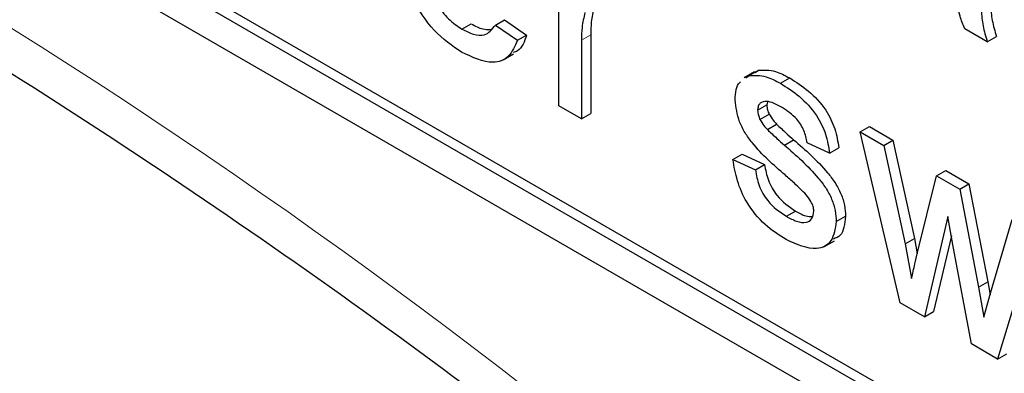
# Paper-space layout 'Blatt2' of a CAD drawing. Header units: millimetres. Extents: x 5 to 418, y 2 to 292.
# Tile 16 of 77: x 79.9 to 82.92, y 171.76 to 172.84. Entities that reach past the tile are written whole.
import ezdxf

# ---------------------------------------------------------------- set-up
doc = ezdxf.new("R2010")
doc.units = ezdxf.units.MM

psp = doc.layouts.new('Blatt2')

# ---------------------------------------------------------------- linework, layer by layer
at = {"color": 7, "linetype": 'Continuous', "lineweight": 25}
for p, q in [((72.0421, 177.6565), (86.1842, 169.4924)), ((75.6907, 175.6808), (86.2125, 169.6067)), ((75.6624, 175.6645), (86.1842, 169.5904)), ((81.5572, 172.5805), (81.5572, 173.034)), ((81.3622, 172.8284), (81.3905, 172.8447)), ((81.3905, 172.8447), (81.458, 172.7978)), ((81.2598, 172.8159), (81.2881, 172.8322)), ((81.3622, 172.8284), (81.4297, 172.7815)), ((82.8704, 172.7772), (82.8015, 172.817)), ((81.4297, 172.7815), (81.458, 172.7978)), ((81.6261, 172.7817), (81.6261, 172.5408)), ((81.6544, 172.798), (81.6544, 172.5571)), ((82.8704, 172.7772), (82.8987, 172.7935)), ((81.3864, 172.7219), (81.4182, 172.7403)), ((82.1572, 172.685), (82.1254, 172.6666)), ((82.1406, 172.6734), (82.1689, 172.6898)), ((82.1588, 172.6825), (82.1689, 172.6898)), ((82.1305, 172.6662), (82.1406, 172.6734)), ((82.2367, 172.6497), (82.265, 172.6661)), ((82.1962, 172.5932), (82.1946, 172.5833)), ((81.6261, 172.5408), (81.5572, 172.5805)), ((82.1663, 172.567), (82.1946, 172.5833)), ((81.6261, 172.5408), (81.6544, 172.5571)), ((82.1735, 172.539), (82.2018, 172.5554)), ((82.1962, 172.5078), (82.2245, 172.5241)), ((82.4812, 172.5007), (82.5094, 172.517)), ((82.5094, 172.517), (82.5811, 172.4756)), ((82.2483, 172.4603), (82.2766, 172.4766)), ((82.6038, 171.9764), (82.4812, 172.5007)), ((82.4812, 172.5007), (82.5529, 172.4593)), ((82.5529, 172.4593), (82.5811, 172.4756)), ((82.5811, 172.4756), (82.6468, 172.1734)), ((82.3868, 172.4358), (82.3179, 172.4676)), ((82.3868, 172.4358), (82.4151, 172.4521)), ((82.5529, 172.4593), (82.6185, 172.1571)), ((82.0905, 172.4159), (82.1188, 172.4322)), ((82.0905, 172.4159), (82.1594, 172.3841)), ((82.1188, 172.4322), (82.1877, 172.4004)), ((82.1594, 172.3841), (82.1877, 172.4004)), ((82.7147, 172.3659), (82.7429, 172.3822)), ((82.7429, 172.3822), (82.8142, 172.3411)), ((82.6565, 172.1312), (82.7147, 172.3659)), ((82.7147, 172.3659), (82.7859, 172.3247)), ((82.7859, 172.3247), (82.8142, 172.3411)), ((82.7859, 172.3247), (82.8437, 172.0246)), ((82.8142, 172.3411), (82.872, 172.0409)), ((82.2544, 172.2418), (82.2826, 172.2581)), ((82.4074, 172.226), (82.4357, 172.2423)), ((82.7499, 172.2409), (82.6775, 171.9338)), ((82.766, 172.1496), (82.7499, 172.2409)), ((82.8806, 172.0064), (82.9467, 172.2319)), ((82.6185, 172.1571), (82.6468, 172.1734)), ((82.6468, 172.1734), (82.6555, 172.1267)), ((82.7603, 172.1816), (82.7058, 171.9501)), ((83.0186, 172.1904), (82.9022, 171.8041)), ((82.3697, 172.1487), (82.4015, 172.1671)), ((82.6185, 172.1571), (82.6383, 172.0508)), ((82.8221, 171.8504), (82.766, 172.1496)), ((82.8437, 172.0246), (82.872, 172.0409)), ((82.8437, 172.0246), (82.8601, 171.9322)), ((82.872, 172.0409), (82.8791, 172.0011)), ((82.8601, 171.9322), (82.8806, 172.0064)), ((82.6775, 171.9338), (82.6038, 171.9764)), ((82.6775, 171.9338), (82.7058, 171.9501)), ((82.9022, 171.8041), (82.8221, 171.8504)), ((82.9022, 171.8041), (82.9305, 171.8205))]:
    psp.add_line(p, q, dxfattribs=at)
at = {"color": 7, "linetype": 'Continuous', "lineweight": 18}
psp.add_line((81.6261, 172.7817), (81.6544, 172.798), dxfattribs=at)
psp.add_arc((69.7119, 156.6094), 19.1339, 50.30384, 69.70154, dxfattribs=at)
at = {"color": 7, "linetype": 'Continuous', "lineweight": 25}
for points, knots in [([(76.5006, 174.3407), (76.6908, 174.2714), (77.244, 174.0699), (78.1737, 173.6527), (79.2868, 173.0564), (80.4018, 172.355), (81.2952, 171.7149), (81.8133, 171.304), (81.9651, 171.1836)], [0, 0, 0, 0, 0.106109, 0.308603, 0.511101, 0.713584, 0.916095, 1, 1, 1, 1]), ([(81.2587, 172.7449), (81.2297, 172.7647), (81.1717, 172.8042), (81.1069, 172.905), (81.0771, 173.0021), (81.0748, 173.0558), (81.0736, 173.0826)], [0, 0, 0, 0, 0.279952, 0.558661, 0.778994, 1, 1, 1, 1]), ([(81.1425, 173.0268), (81.1446, 173.005), (81.1489, 172.9616), (81.1777, 172.8958), (81.2177, 172.8443), (81.2458, 172.8254), (81.2598, 172.8159)], [0, 0, 0, 0, 0.280633, 0.559687, 0.779661, 1, 1, 1, 1]), ([(82.8498, 172.986), (82.8498, 172.9633), (82.85, 172.9258), (82.8514, 172.8731), (82.8558, 172.8264), (82.8656, 172.7936), (82.8704, 172.7772)], [0, 0, 0, 0, 0.340206, 0.560339, 0.780175, 1, 1, 1, 1]), ([(82.878, 173.0024), (82.8781, 172.9796), (82.8783, 172.9421), (82.8797, 172.8894), (82.8841, 172.8428), (82.8938, 172.8099), (82.8987, 172.7935)], [0, 0, 0, 0, 0.340206, 0.560339, 0.780175, 1, 1, 1, 1]), ([(81.6368, 172.8664), (81.6333, 172.8517), (81.6271, 172.8254), (81.6264, 172.795), (81.6261, 172.7817)], [0, 0, 0, 0, 0.559888, 1, 1, 1, 1]), ([(81.6651, 172.8827), (81.6616, 172.868), (81.6553, 172.8417), (81.6547, 172.8114), (81.6544, 172.798)], [0, 0, 0, 0, 0.559888, 1, 1, 1, 1]), ([(82.8015, 172.817), (82.7961, 172.8297), (82.7863, 172.8526), (82.7825, 172.8748), (82.7809, 172.8846)], [0, 0, 0, 0, 0.559697, 1, 1, 1, 1]), ([(81.2598, 172.8159), (81.2717, 172.8098), (81.2954, 172.7977), (81.336, 172.7939), (81.3523, 172.8153), (81.3622, 172.8284)], [0, 0, 0, 0, 0.281282, 0.561906, 1, 1, 1, 1]), ([(81.2881, 172.8322), (81.3002, 172.8257), (81.321, 172.8144), (81.3393, 172.8149), (81.347, 172.8151)], [0, 0, 0, 0, 0.580827, 1, 1, 1, 1]), ([(81.4297, 172.7815), (81.422, 172.7633), (81.4065, 172.7271), (81.3463, 172.704), (81.2919, 172.7294), (81.2587, 172.7449)], [0, 0, 0, 0, 0.280613, 0.560833, 1, 1, 1, 1]), ([(81.458, 172.7978), (81.4513, 172.7778), (81.4427, 172.752), (81.4212, 172.7453), (81.4164, 172.7438)], [0, 0, 0, 0, 0.776004, 1, 1, 1, 1]), ([(82.1689, 172.6898), (82.1857, 172.6904), (82.2159, 172.6916), (82.25, 172.6739), (82.265, 172.6661)], [0, 0, 0, 0, 0.558938, 1, 1, 1, 1]), ([(82.0974, 172.5986), (82.0985, 172.6209), (82.0997, 172.6444), (82.113, 172.6536), (82.1138, 172.6541)], [0, 0, 0, 0, 0.941621, 1, 1, 1, 1]), ([(82.1406, 172.6734), (82.1574, 172.6741), (82.1876, 172.6753), (82.2217, 172.6576), (82.2367, 172.6497)], [0, 0, 0, 0, 0.558938, 1, 1, 1, 1]), ([(82.265, 172.6661), (82.2843, 172.6536), (82.3228, 172.6287), (82.3744, 172.5747), (82.4061, 172.5092), (82.4121, 172.4712), (82.4151, 172.4521)], [0, 0, 0, 0, 0.280737, 0.560427, 0.77945, 1, 1, 1, 1]), ([(82.2367, 172.6497), (82.256, 172.6373), (82.2945, 172.6124), (82.3461, 172.5583), (82.3778, 172.4929), (82.3838, 172.4549), (82.3868, 172.4358)], [0, 0, 0, 0, 0.280737, 0.560427, 0.77945, 1, 1, 1, 1]), ([(82.2503, 172.3686), (82.2153, 172.399), (82.1716, 172.437), (82.1271, 172.4974), (82.1039, 172.5432), (82.1, 172.5765), (82.0974, 172.5986)], [0, 0, 0, 0, 0.501321, 0.626592, 0.751817, 1, 1, 1, 1]), ([(82.2418, 172.5752), (82.2251, 172.5844), (82.2, 172.5982), (82.1763, 172.5917), (82.1674, 172.5805), (82.1667, 172.5715), (82.1663, 172.567)], [0, 0, 0, 0, 0.49977, 0.749095, 0.874592, 1, 1, 1, 1]), ([(82.1663, 172.567), (82.1667, 172.5619), (82.1674, 172.5528), (82.1717, 172.5433), (82.1735, 172.539)], [0, 0, 0, 0, 0.559236, 1, 1, 1, 1]), ([(82.1946, 172.5833), (82.195, 172.5782), (82.1957, 172.5692), (82.1999, 172.5596), (82.2018, 172.5554)], [0, 0, 0, 0, 0.559236, 1, 1, 1, 1]), ([(82.3179, 172.4676), (82.3154, 172.48), (82.3105, 172.5048), (82.2825, 172.5485), (82.2572, 172.5651), (82.2418, 172.5752)], [0, 0, 0, 0, 0.280304, 0.560237, 1, 1, 1, 1]), ([(82.1735, 172.539), (82.1772, 172.5326), (82.1839, 172.5211), (82.1924, 172.5119), (82.1962, 172.5078)], [0, 0, 0, 0, 0.559084, 1, 1, 1, 1]), ([(82.2018, 172.5554), (82.2055, 172.5489), (82.2121, 172.5374), (82.2207, 172.5282), (82.2245, 172.5241)], [0, 0, 0, 0, 0.559084, 1, 1, 1, 1]), ([(82.1962, 172.5078), (82.2059, 172.4988), (82.2232, 172.4827), (82.2407, 172.4671), (82.2483, 172.4603)], [0, 0, 0, 0, 0.559965, 1, 1, 1, 1]), ([(82.2245, 172.5241), (82.2342, 172.5151), (82.2515, 172.499), (82.2689, 172.4835), (82.2766, 172.4766)], [0, 0, 0, 0, 0.559965, 1, 1, 1, 1]), ([(82.2766, 172.4766), (82.3124, 172.4454), (82.357, 172.4064), (82.4042, 172.3458), (82.4228, 172.3111), (82.4341, 172.275), (82.4352, 172.2532), (82.4357, 172.2423)], [0, 0, 0, 0, 0.5004464, 0.6253959, 0.750274, 0.8750687, 1, 1, 1, 1]), ([(82.2483, 172.4603), (82.2841, 172.4291), (82.3288, 172.39), (82.3759, 172.3294), (82.3945, 172.2948), (82.4058, 172.2587), (82.4069, 172.2369), (82.4074, 172.226)], [0, 0, 0, 0, 0.5004464, 0.6253959, 0.750274, 0.8750687, 1, 1, 1, 1]), ([(82.2536, 172.1706), (82.2318, 172.1843), (82.1885, 172.2117), (82.1328, 172.2784), (82.1017, 172.3517), (82.0942, 172.3945), (82.0905, 172.4159)], [0, 0, 0, 0, 0.280739, 0.559297, 0.779311, 1, 1, 1, 1]), ([(82.1594, 172.3841), (82.1622, 172.3682), (82.1677, 172.3365), (82.2011, 172.2777), (82.2342, 172.2554), (82.2544, 172.2418)], [0, 0, 0, 0, 0.2813144, 0.5610688, 1, 1, 1, 1]), ([(82.1877, 172.4004), (82.1905, 172.3845), (82.196, 172.3528), (82.2294, 172.294), (82.2625, 172.2717), (82.2826, 172.2581)], [0, 0, 0, 0, 0.2813144, 0.5610688, 1, 1, 1, 1]), ([(82.315, 172.308), (82.3031, 172.3199), (82.2819, 172.3411), (82.2599, 172.3602), (82.2503, 172.3686)], [0, 0, 0, 0, 0.559788, 1, 1, 1, 1]), ([(82.3385, 172.2577), (82.3381, 172.2624), (82.3373, 172.272), (82.329, 172.2904), (82.3203, 172.3013), (82.315, 172.308)], [0, 0, 0, 0, 0.279757, 0.559839, 1, 1, 1, 1]), ([(82.2544, 172.2418), (82.2649, 172.2361), (82.2859, 172.2249), (82.3138, 172.2207), (82.3343, 172.2315), (82.3371, 172.249), (82.3385, 172.2577)], [0, 0, 0, 0, 0.281188, 0.560952, 0.781095, 1, 1, 1, 1]), ([(82.2826, 172.2581), (82.2933, 172.252), (82.3112, 172.2418), (82.3273, 172.2412), (82.3338, 172.241)], [0, 0, 0, 0, 0.596492, 1, 1, 1, 1]), ([(82.4357, 172.2423), (82.4334, 172.2188), (82.4299, 172.1842), (82.4062, 172.175), (82.3986, 172.1721)], [0, 0, 0, 0, 0.679034, 1, 1, 1, 1]), ([(82.4074, 172.226), (82.4041, 172.2041), (82.3975, 172.1602), (82.3398, 172.1316), (82.2863, 172.1558), (82.2536, 172.1706)], [0, 0, 0, 0, 0.279926, 0.560038, 1, 1, 1, 1]), ([(82.6383, 172.0508), (82.6417, 172.0658), (82.6478, 172.0926), (82.6539, 172.1194), (82.6565, 172.1312)], [0, 0, 0, 0, 0.559994, 1, 1, 1, 1])]:
    psp.add_open_spline(points, degree=3, knots=knots, dxfattribs=at)

doc.saveas('drawing.dxf')
